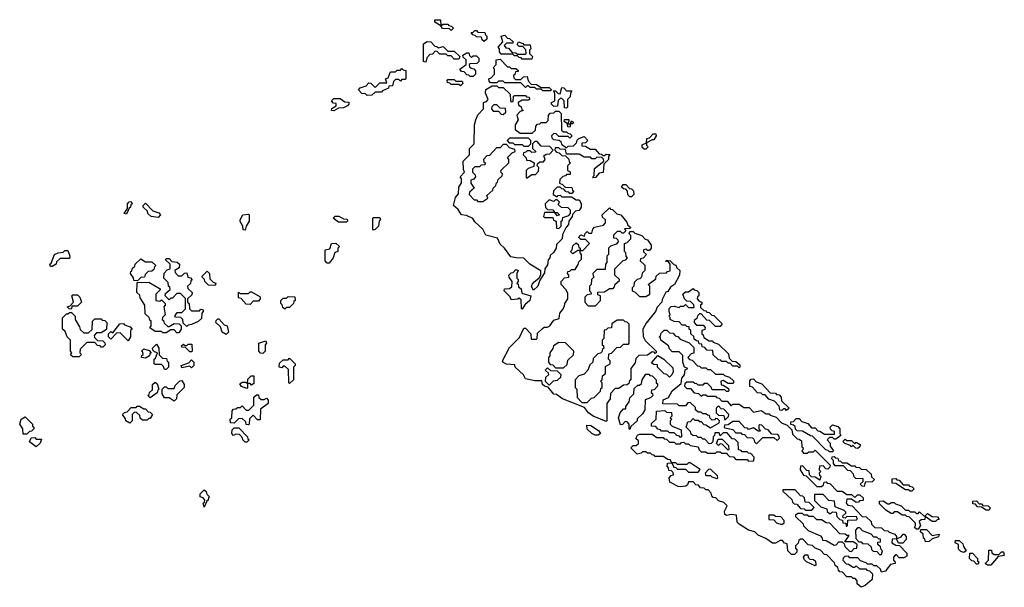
# Model space of a CAD drawing. Extents: x 2708302 to 2968450, y 494490 to 722710.
# Tile 230 of 256: x 2876560 to 2882780, y 630554 to 634138. Entities that reach past the tile are written whole.
import ezdxf

# ---------------------------------------------------------------- set-up
doc = ezdxf.new("R2010")
doc.units = 0

msp = doc.modelspace()

# ---------------------------------------------------------------- linework, layer by layer
at = {"layer": '0CON20XD'}
for points in [[(2879285, 634070), (2879275, 634080), (2879231.7, 634081.7), (2879220, 634100), (2879181.7, 634121.7), (2879181.7, 634138.3), (2879218.3, 634138.3), (2879220, 634100), (2879235, 634110), (2879265, 634110), (2879271.7, 634101.7), (2879288.3, 634098.3), (2879300, 634085), (2879285, 634070)], [(2879495, 634000), (2879481.7, 634011.7), (2879478.3, 634028.3), (2879445, 634030), (2879438.3, 634038.3), (2879421.7, 634041.7), (2879411.7, 634058.3), (2879425, 634060), (2879435, 634070), (2879445, 634070), (2879455, 634060), (2879498.3, 634058.3), (2879501.7, 634041.7), (2879510, 634035), (2879510, 634015), (2879495, 634000)], [(2879795, 633890), (2879735, 633890), (2879728.3, 633898.3), (2879715, 633900), (2879705, 633910), (2879685, 633910), (2879675, 633920), (2879601.7, 633921.7), (2879590, 633935), (2879590, 633955), (2879583.3, 633965), (2879611.7, 633998.3), (2879602.5, 634035), (2879625, 634040), (2879641.7, 634021.7), (2879655, 634020), (2879678.3, 633998.3), (2879675, 633990), (2879635, 633990), (2879620, 633975), (2879631.7, 633961.7), (2879648.3, 633958.3), (2879671.7, 633931.7), (2879695, 633930), (2879705, 633920), (2879755, 633920), (2879760, 633925), (2879758.3, 633948.3), (2879738.3, 633968.3), (2879715, 633970), (2879701.7, 633981.7), (2879711.7, 633998.3), (2879738.3, 633988.3), (2879745, 633980), (2879785, 633980), (2879790, 633955), (2879780, 633945), (2879780, 633925), (2879800, 633905), (2879795, 633890)], [(2879125, 633870), (2879110, 633875), (2879110, 633985), (2879135, 634000), (2879158.3, 633998.3), (2879181.7, 633971.7), (2879195, 633970), (2879205, 633960), (2879235, 633970), (2879265, 633940), (2879305, 633940), (2879340, 633905), (2879335, 633890), (2879305, 633890), (2879285, 633910), (2879265, 633910), (2879255, 633920), (2879215, 633920), (2879198.3, 633938.3), (2879185, 633940), (2879168.3, 633921.7), (2879151.7, 633918.3), (2879131.7, 633898.3), (2879125, 633870)], [(2879425, 633780), (2879405, 633780), (2879398.3, 633788.3), (2879385, 633790), (2879368.3, 633808.3), (2879351.7, 633811.7), (2879340, 633825), (2879380, 633855), (2879380, 633885), (2879361.7, 633901.7), (2879360, 633915), (2879385, 633930), (2879398.3, 633928.3), (2879401.7, 633911.7), (2879415, 633900), (2879425, 633910), (2879445, 633910), (2879460, 633895), (2879460, 633875), (2879448.3, 633861.7), (2879405, 633860), (2879400, 633855), (2879401.7, 633841.7), (2879411.7, 633831.7), (2879428.3, 633828.3), (2879440, 633815), (2879440, 633795), (2879425, 633780)], [(2879915, 633690), (2879865, 633690), (2879855, 633700), (2879825, 633700), (2879815, 633710), (2879785, 633710), (2879775, 633720), (2879765, 633720), (2879755, 633710), (2879725, 633740), (2879625, 633740), (2879615, 633750), (2879585, 633750), (2879575, 633740), (2879535, 633740), (2879525, 633750), (2879523.3, 633765), (2879538.3, 633771.7), (2879560, 633795), (2879560, 633825), (2879550, 633835), (2879570, 633855), (2879570, 633885), (2879595, 633890), (2879641.7, 633841.7), (2879655, 633840), (2879665, 633830), (2879695, 633830), (2879708.3, 633818.3), (2879708.3, 633811.7), (2879691.7, 633808.3), (2879688.3, 633791.7), (2879680, 633785), (2879681.7, 633771.7), (2879691.7, 633761.7), (2879725, 633760), (2879741.7, 633778.3), (2879765, 633780), (2879771.7, 633751.7), (2879791.7, 633731.7), (2879825, 633730), (2879855, 633710), (2879905, 633710), (2879918.3, 633698.3), (2879915, 633690)], [(2878755, 633660), (2878745, 633670), (2878721.7, 633671.7), (2878700, 633695), (2878711.7, 633708.3), (2878748.3, 633721.7), (2878765, 633740), (2878778.3, 633738.3), (2878805, 633710), (2878835, 633740), (2878880, 633740), (2878870, 633765), (2878888.3, 633771.7), (2878901.7, 633808.3), (2878935, 633810), (2878945, 633820), (2878965, 633820), (2878975, 633830), (2878981.7, 633821.7), (2878998.3, 633818.3), (2879000, 633765), (2878995, 633760), (2878975, 633760), (2878965, 633750), (2878955, 633760), (2878935, 633760), (2878921.7, 633748.3), (2878915, 633720), (2878891.7, 633718.3), (2878890, 633705), (2878851.7, 633688.3), (2878845, 633680), (2878805, 633680), (2878785, 633662.5), (2878755, 633660)], [(2879345, 633720), (2879335, 633730), (2879285, 633730), (2879278.3, 633738.3), (2879261.7, 633741.7), (2879260, 633755), (2879265, 633760), (2879305, 633760), (2879315, 633750), (2879355, 633750), (2879360, 633735), (2879345, 633720)], [(2879805, 632430), (2879793.6, 632453.6), (2879796.7, 632465), (2879808.3, 632481.7), (2879842.5, 632507.5), (2879853, 632527), (2879852.5, 632552.5), (2879782.5, 632595), (2879745, 632632.5), (2879696.4, 632633.6), (2879661.7, 632641.7), (2879622.5, 632695), (2879595, 632720), (2879578.3, 632758.3), (2879505, 632776.7), (2879486.2, 632816.2), (2879435, 632862.5), (2879422.5, 632882.5), (2879381.7, 632901.7), (2879350, 632905), (2879330, 632940), (2879300, 632965), (2879313.3, 633015), (2879331.7, 633038.3), (2879335, 633080), (2879351.7, 633108.3), (2879350, 633135), (2879343, 633147), (2879370, 633175), (2879363.3, 633193.3), (2879362.5, 633245), (2879402.5, 633285), (2879402.5, 633325), (2879430, 633355), (2879433.9, 633473.9), (2879442, 633505), (2879455, 633537.5), (2879490, 633575), (2879490, 633615), (2879508.3, 633621.7), (2879520, 633635), (2879503.3, 633675), (2879505, 633697.5), (2879545, 633720), (2879575, 633720), (2879585, 633710), (2879615, 633710), (2879658.3, 633668.3), (2879660, 633625), (2879665, 633620), (2879678.3, 633621.7), (2879680, 633655), (2879685, 633660), (2879755, 633660), (2879761.7, 633651.7), (2879778.3, 633648.3), (2879780, 633635), (2879775, 633630), (2879735, 633630), (2879710, 633615), (2879711.7, 633601.7), (2879728.3, 633588.3), (2879731.7, 633571.7), (2879740, 633565), (2879721.7, 633558.3), (2879700, 633535), (2879710, 633505), (2879690, 633475), (2879690, 633445), (2879721.7, 633421.7), (2879798.3, 633421.7), (2879818.3, 633441.7), (2879820, 633465), (2879831.7, 633478.3), (2879845, 633480), (2879855, 633490), (2879885, 633490), (2879898.3, 633501.7), (2879900, 633535), (2879911.7, 633548.3), (2879935, 633550), (2879945, 633560), (2879965, 633560), (2879980, 633545), (2879981.7, 633441.7), (2879995, 633430), (2880015, 633430), (2880021.7, 633421.7), (2880038.3, 633418.3), (2880050, 633405), (2880035, 633390), (2880025, 633400), (2879965, 633400), (2879948.3, 633418.3), (2879935, 633420), (2879920, 633405), (2879921.7, 633391.7), (2879931.7, 633381.7), (2879968.3, 633378.3), (2879978.3, 633368.3), (2879981.7, 633351.7), (2880015, 633330), (2880025, 633340), (2880058.3, 633341.7), (2880078.3, 633361.7), (2880081.7, 633378.3), (2880091.7, 633388.3), (2880125, 633400), (2880150, 633375), (2880135, 633360), (2880111.7, 633358.3), (2880111.7, 633341.7), (2880135, 633340), (2880165, 633320), (2880195, 633320), (2880221.7, 633291.7), (2880235, 633290), (2880245, 633280), (2880255, 633280), (2880265, 633290), (2880287.5, 633287.5), (2880280, 633275), (2880280, 633255), (2880250, 633225), (2880246.7, 633173.3), (2880221.7, 633168.3), (2880198.3, 633141.7), (2880185, 633140), (2880180, 633145), (2880190, 633155), (2880191.7, 633198.3), (2880250, 633245), (2880248.3, 633258.3), (2880238.3, 633268.3), (2880205, 633270), (2880195, 633260), (2880175, 633260), (2880165, 633270), (2880125, 633270), (2880095, 633290), (2880015, 633290), (2880008.3, 633318.3), (2879975, 633320), (2879965, 633330), (2879941.7, 633328.3), (2879940, 633315), (2879951.7, 633301.7), (2879968.3, 633298.3), (2879985, 633280), (2880008.3, 633278.3), (2880028.3, 633258.3), (2880031.7, 633241.7), (2880040, 633235), (2880020, 633215), (2880020, 633185), (2880038.3, 633178.3), (2880038.3, 633161.7), (2880015, 633160), (2880008.3, 633151.7), (2879991.7, 633148.3), (2879971.7, 633128.3), (2879970, 633105), (2879988.3, 633098.3), (2880005, 633080), (2880048.3, 633078.3), (2880051.7, 633061.7), (2880060, 633055), (2880048.3, 633041.7), (2880035, 633040), (2880028.3, 633048.3), (2880011.7, 633051.7), (2879998.3, 633068.3), (2879985, 633070), (2879975, 633080), (2879955, 633080), (2879931.7, 633058.3), (2879930, 633035), (2879955, 633020), (2879961.7, 633028.3), (2879975, 633030), (2879985, 633020), (2880045, 633020), (2880075, 633000), (2880095, 633000), (2880107, 632977), (2880107.5, 632955), (2880095, 632932.5), (2880071.7, 632928.3), (2880051.7, 632908.3), (2880050, 632895), (2880030, 632865), (2880027.5, 632845), (2880011.7, 632828.3), (2879988.3, 632781.7), (2879987.5, 632755), (2879951.7, 632718.3), (2879950, 632695), (2879931.7, 632668.3), (2879911.7, 632648.3), (2879910, 632635), (2879898.3, 632621.7), (2879895, 632590), (2879877.5, 632565), (2879875, 632540), (2879846.7, 632493.3), (2879833.3, 632455), (2879805, 632430)], [(2880015, 633580), (2880001.7, 633581.7), (2880000, 633625), (2879985, 633640), (2879975, 633640), (2879961.7, 633628.3), (2879958.3, 633591.7), (2879935, 633590), (2879920, 633605), (2879920, 633615), (2879940, 633625), (2879940, 633675), (2879931.7, 633688.3), (2879945, 633690), (2879961.7, 633671.7), (2879975, 633670), (2879985, 633710), (2879998.3, 633708.3), (2880015, 633690), (2880048.3, 633688.3), (2880040, 633675), (2880038.3, 633651.7), (2880020, 633635), (2880020, 633585), (2880015, 633580)], [(2878545, 633562.5), (2878530, 633565), (2878531.7, 633578.3), (2878560, 633595), (2878558.3, 633608.3), (2878541.7, 633611.7), (2878530, 633625), (2878545, 633640), (2878585, 633640), (2878615, 633620), (2878638.3, 633618.3), (2878640, 633605), (2878630, 633595), (2878605, 633582.5), (2878575, 633580), (2878545, 633562.5)], [(2879615, 633540), (2879630, 633555), (2879628.3, 633578.3), (2879595, 633580), (2879575, 633600), (2879555, 633600), (2879541.7, 633588.3), (2879540, 633575), (2879551.7, 633561.7), (2879585, 633560), (2879601.7, 633541.7), (2879615, 633540)], [(2880035, 633460), (2880021.7, 633461.7), (2880020, 633480), (2880000, 633495), (2880001.7, 633508.3), (2880028.3, 633508.3), (2880030, 633495), (2880020, 633480), (2880040, 633480), (2880045, 633500), (2880058.3, 633488.3), (2880055, 633480), (2880040, 633480), (2880035, 633460)], [(2879775, 633340), (2879790, 633355), (2879790, 633375), (2879775, 633390), (2879655, 633390), (2879640, 633375), (2879651.7, 633361.7), (2879675, 633360), (2879685, 633350), (2879735, 633350), (2879745, 633340), (2879775, 633340)], [(2880515, 633320), (2880505, 633320), (2880491.7, 633331.7), (2880491.7, 633348.3), (2880520, 633360), (2880521.7, 633388.3), (2880538.3, 633391.7), (2880561.7, 633418.3), (2880578.3, 633418.3), (2880580, 633405), (2880565, 633380), (2880555, 633380), (2880520, 633360), (2880520, 633345), (2880530, 633335), (2880515, 633320)], [(2879485, 632990), (2879518.3, 633011.7), (2879511.7, 633028.3), (2879548.3, 633061.7), (2879550, 633075), (2879568.3, 633091.7), (2879571.7, 633108.3), (2879578.3, 633111.7), (2879581.7, 633128.3), (2879608.3, 633151.7), (2879610, 633165), (2879600, 633175), (2879601.7, 633188.3), (2879650, 633235), (2879650, 633255), (2879641.7, 633268.3), (2879671.7, 633298.3), (2879690, 633305), (2879688.3, 633318.3), (2879655, 633330), (2879635, 633350), (2879615, 633350), (2879595, 633330), (2879571.7, 633328.3), (2879528.3, 633281.7), (2879511.7, 633278.3), (2879490, 633255), (2879491.7, 633241.7), (2879500, 633235), (2879498.3, 633221.7), (2879475, 633220), (2879465, 633210), (2879435, 633210), (2879420, 633195), (2879420, 633175), (2879438.3, 633158.3), (2879440, 633145), (2879428.3, 633131.7), (2879410, 633125), (2879410, 633105), (2879430, 633075), (2879401.7, 633048.3), (2879400, 633035), (2879431.7, 633001.7), (2879445, 633000), (2879455, 632990), (2879485, 632990)], [(2879765, 633140), (2879795, 633160), (2879818.3, 633161.7), (2879838.3, 633181.7), (2879840, 633205), (2879830, 633215), (2879831.7, 633228.3), (2879845, 633240), (2879868.3, 633241.7), (2879880, 633255), (2879871.7, 633278.3), (2879885, 633290), (2879908.3, 633291.7), (2879930, 633315), (2879908.3, 633338.3), (2879855, 633340), (2879828.3, 633368.3), (2879815, 633370), (2879800, 633355), (2879800, 633325), (2879818.3, 633308.3), (2879818.3, 633301.7), (2879795, 633300), (2879785, 633310), (2879765, 633310), (2879758.3, 633301.7), (2879741.7, 633298.3), (2879740, 633285), (2879760, 633265), (2879761.7, 633251.7), (2879785, 633250), (2879810, 633235), (2879808.3, 633211.7), (2879771.7, 633198.3), (2879760, 633185), (2879760, 633140), (2879765, 633140)], [(2880425, 633020), (2880415, 633020), (2880401.7, 633031.7), (2880400, 633055), (2880388.3, 633068.3), (2880375, 633070), (2880361.7, 633081.7), (2880371.7, 633098.3), (2880388.3, 633098.3), (2880411.7, 633071.7), (2880425, 633070), (2880438.3, 633058.3), (2880440, 633035), (2880425, 633020)], [(2877235, 632910), (2877220, 632915), (2877240, 632945), (2877240, 632975), (2877251.7, 632988.3), (2877265, 632990), (2877270, 632975), (2877261.7, 632968.3), (2877260, 632955), (2877251.7, 632948.3), (2877235, 632910)], [(2877435, 632890), (2877390, 632895), (2877370, 632915), (2877368.3, 632928.3), (2877340, 632955), (2877340, 632965), (2877355, 632980), (2877401.7, 632931.7), (2877438.3, 632918.3), (2877450, 632905), (2877435, 632890)], [(2880265, 631600), (2880182.5, 631635), (2880153.3, 631655), (2880128.3, 631688.3), (2879990, 631745), (2879951.7, 631771.7), (2879933.9, 631773.9), (2879898.3, 631818.3), (2879875, 631823.3), (2879862.5, 631835), (2879858.3, 631858.3), (2879815, 631857.5), (2879755, 631870), (2879742.5, 631895), (2879690, 631945), (2879688.3, 631958.3), (2879635, 631963.8), (2879615, 631974), (2879610, 631985), (2879655, 632067.5), (2879718.3, 632131.7), (2879745, 632190), (2879755, 632190), (2879790, 632155), (2879791.7, 632121.7), (2879825, 632120), (2879830, 632125), (2879831.7, 632158.3), (2879861.7, 632188.3), (2879873, 632197), (2879895, 632197.5), (2879910, 632205), (2879935, 632240), (2879968.3, 632251.7), (2879972.5, 632285), (2879990, 632305), (2880001.7, 632328.3), (2880003, 632347), (2880022.5, 632375), (2880021.7, 632411.7), (2880010, 632435), (2879980, 632465), (2879980, 632485), (2880001.7, 632508.3), (2880028.3, 632511.7), (2880030, 632525), (2880020, 632535), (2880021.7, 632548.3), (2880035, 632550), (2880045, 632560), (2880068.3, 632561.7), (2880088.3, 632591.7), (2880091.7, 632608.3), (2880110, 632625), (2880110, 632655), (2880100, 632665), (2880100, 632680), (2880085, 632680), (2880055, 632660), (2880040, 632675), (2880050, 632685), (2880055, 632710), (2880075, 632730), (2880088.3, 632718.3), (2880091.7, 632701.7), (2880100, 632695), (2880100, 632680), (2880118.3, 632681.7), (2880160, 632725), (2880135, 632750), (2880105, 632750), (2880092.5, 632762.5), (2880095, 632770), (2880105, 632780), (2880128.3, 632771.7), (2880131.7, 632788.3), (2880145, 632800), (2880155, 632790), (2880175, 632790), (2880180, 632815), (2880191.7, 632828.3), (2880248.3, 632841.7), (2880260, 632855), (2880260, 632875), (2880241.7, 632891.7), (2880240, 632905), (2880285, 632950), (2880291.7, 632941.7), (2880305, 632940), (2880331.7, 632911.7), (2880357.5, 632905), (2880395, 632860), (2880401.7, 632841.7), (2880420, 632825), (2880415, 632820), (2880381.7, 632818.3), (2880390, 632805), (2880375, 632790), (2880365, 632790), (2880355, 632800), (2880335, 632800), (2880311.7, 632778.3), (2880311.7, 632761.7), (2880328.3, 632758.3), (2880338.3, 632748.3), (2880340, 632735), (2880328.3, 632721.7), (2880291.7, 632708.3), (2880280, 632695), (2880280, 632655), (2880270, 632645), (2880270, 632605), (2880260, 632595), (2880258.3, 632561.7), (2880205, 632560), (2880180, 632535), (2880181.7, 632521.7), (2880190, 632515), (2880171.7, 632498.3), (2880170, 632465), (2880160, 632455), (2880160, 632425), (2880168.3, 632418.3), (2880170, 632405), (2880145, 632400), (2880130, 632385), (2880130, 632355), (2880151.7, 632331.7), (2880198.3, 632331.7), (2880230, 632365), (2880230, 632395), (2880211.7, 632401.7), (2880211.7, 632418.3), (2880255, 632420), (2880285, 632440), (2880308.3, 632441.7), (2880318.3, 632451.7), (2880321.7, 632468.3), (2880348.3, 632491.7), (2880348.3, 632498.3), (2880320, 632525), (2880320, 632565), (2880371.7, 632618.3), (2880388.3, 632621.7), (2880400, 632635), (2880391.7, 632641.7), (2880390, 632665), (2880380, 632675), (2880380, 632725), (2880398.3, 632731.7), (2880420, 632755), (2880420, 632775), (2880410, 632785), (2880415, 632800), (2880435, 632800), (2880445, 632790), (2880490, 632775), (2880511.7, 632751.7), (2880525, 632747.5), (2880550, 632715), (2880550, 632695), (2880538.3, 632681.7), (2880525, 632680), (2880515, 632690), (2880500, 632685), (2880501.7, 632671.7), (2880520, 632655), (2880498.3, 632631.7), (2880481.7, 632628.3), (2880480, 632615), (2880508.3, 632588.3), (2880510, 632555), (2880491.7, 632538.3), (2880488.3, 632511.7), (2880478.3, 632501.7), (2880461.7, 632498.3), (2880441.7, 632478.3), (2880440, 632455), (2880430, 632445), (2880430, 632425), (2880448.3, 632418.3), (2880475, 632390), (2880515, 632390), (2880540, 632405), (2880540, 632455), (2880530, 632465), (2880561.7, 632488.3), (2880578.3, 632501.7), (2880581.7, 632518.3), (2880601.7, 632538.3), (2880645, 632540), (2880651.7, 632548.3), (2880668.3, 632551.7), (2880670, 632595), (2880658.3, 632608.3), (2880641.7, 632611.7), (2880645, 632620), (2880670, 632615), (2880691.7, 632591.7), (2880705, 632587.5), (2880711.7, 632571.7), (2880730, 632555), (2880727.5, 632525), (2880696.7, 632465), (2880671.7, 632448.3), (2880655, 632422.5), (2880641.7, 632418.3), (2880618.3, 632371.7), (2880616.7, 632355), (2880587, 632323), (2880576.2, 632295), (2880517.5, 632222.5), (2880496.7, 632183.3), (2880498.3, 632138.3), (2880511.7, 632111.7), (2880580, 632045), (2880580, 632035), (2880575, 632030), (2880568.3, 632038.3), (2880555, 632040), (2880525, 632020), (2880471.7, 632018.3), (2880451.7, 631998.3), (2880448.3, 631971.7), (2880420, 631935), (2880420, 631865), (2880411.7, 631858.3), (2880408.3, 631841.7), (2880398.3, 631831.7), (2880375, 631830), (2880345, 631810), (2880321.7, 631808.3), (2880291.7, 631778.3), (2880290, 631745), (2880270, 631715), (2880270, 631605), (2880265, 631600)], [(2879965, 632820), (2879980, 632835), (2879980, 632865), (2879988.3, 632871.7), (2879991.7, 632888.3), (2880028.3, 632901.7), (2880040, 632915), (2880040, 632935), (2880025, 632950), (2879981.7, 632951.7), (2879961.7, 632971.7), (2879970, 632985), (2879955, 633000), (2879945, 633000), (2879935, 632990), (2879905, 633000), (2879880, 632975), (2879881.7, 632951.7), (2879895, 632940), (2879928.3, 632938.3), (2879940, 632920), (2879955, 632920), (2879970, 632905), (2879955, 632900), (2879940, 632920), (2879875, 632920), (2879870, 632895), (2879875, 632890), (2879928.3, 632888.3), (2879931.7, 632871.7), (2879950, 632865), (2879951.7, 632821.7), (2879965, 632820)], [(2877985, 632810), (2877971.7, 632811.7), (2877970, 632835), (2877953, 632863), (2877952.5, 632875), (2877970, 632905), (2878005, 632910), (2878010, 632905), (2878010, 632865), (2877990, 632835), (2877985, 632810)], [(2878625, 632860), (2878575, 632860), (2878540, 632885), (2878553, 632897), (2878577, 632897), (2878605, 632880), (2878628.3, 632878.3), (2878630, 632865), (2878625, 632860)], [(2878795, 632810), (2878790, 632815), (2878790, 632885), (2878795, 632890), (2878835, 632890), (2878840, 632875), (2878830, 632865), (2878827.5, 632835), (2878805, 632812.5), (2878795, 632810)], [(2878515, 632600), (2878501.7, 632601.7), (2878490, 632615), (2878490, 632685), (2878518.3, 632691.7), (2878530, 632725), (2878557, 632727), (2878580, 632705), (2878570, 632695), (2878570, 632675), (2878551.7, 632668.3), (2878540, 632635), (2878515, 632600)], [(2876765, 632580), (2876755, 632580), (2876750, 632595), (2876758.3, 632601.7), (2876780, 632655), (2876803, 632667), (2876835, 632670), (2876845, 632680), (2876865, 632680), (2876877.5, 632645), (2876875, 632630), (2876815, 632630), (2876791.7, 632608.3), (2876790, 632595), (2876765, 632580)], [(2877305, 632490), (2877281.7, 632491.7), (2877278.3, 632508.3), (2877260, 632535), (2877261.7, 632548.3), (2877268.3, 632551.7), (2877271.7, 632568.3), (2877288.3, 632581.7), (2877290, 632595), (2877325, 632627.5), (2877355, 632610), (2877395, 632610), (2877420, 632585), (2877411.7, 632578.3), (2877408.3, 632561.7), (2877395, 632550), (2877371.7, 632548.3), (2877351.7, 632528.3), (2877348.3, 632511.7), (2877325, 632510), (2877305, 632490)], [(2877615, 632200), (2877591.7, 632221.7), (2877590, 632245), (2877578.3, 632258.3), (2877545, 632260), (2877540, 632265), (2877555, 632290), (2877585, 632290), (2877608.3, 632311.7), (2877608.3, 632378.3), (2877575, 632410), (2877551.7, 632408.3), (2877525, 632380), (2877515, 632380), (2877505, 632370), (2877480, 632395), (2877481.7, 632408.3), (2877510, 632435), (2877508.3, 632448.3), (2877500, 632455), (2877498.3, 632478.3), (2877470, 632505), (2877471.7, 632538.3), (2877491.7, 632558.3), (2877510, 632565), (2877510, 632595), (2877481.7, 632621.7), (2877485, 632630), (2877505, 632630), (2877521.7, 632611.7), (2877555, 632607.5), (2877570, 632595), (2877568.3, 632571.7), (2877540, 632555), (2877541.7, 632541.7), (2877561.7, 632521.7), (2877585, 632520), (2877601.7, 632538.3), (2877615, 632540), (2877621.7, 632511.7), (2877638.3, 632508.3), (2877650, 632495), (2877641.7, 632488.3), (2877638.3, 632471.7), (2877620, 632455), (2877621.7, 632441.7), (2877650, 632415), (2877648.3, 632401.7), (2877620, 632375), (2877620, 632355), (2877630, 632345), (2877631.7, 632311.7), (2877645, 632300), (2877695, 632300), (2877705, 632310), (2877720, 632305), (2877720, 632295), (2877710, 632285), (2877708.3, 632251.7), (2877687, 632233), (2877645, 632212.5), (2877625, 632210), (2877615, 632200)], [(2877795, 632460), (2877751.7, 632461.7), (2877730, 632485), (2877728.3, 632498.3), (2877711.7, 632511.7), (2877711.7, 632518.3), (2877745, 632550), (2877760, 632535), (2877761.7, 632501.7), (2877781.7, 632481.7), (2877800, 632475), (2877795, 632460)], [(2879735, 632310), (2879730, 632315), (2879728.3, 632368.3), (2879715, 632380), (2879706.7, 632373.3), (2879665, 632370), (2879658.3, 632388.3), (2879620, 632425), (2879621.7, 632438.3), (2879655, 632440), (2879668.3, 632451.7), (2879670, 632485), (2879651.7, 632511.7), (2879650, 632525), (2879665, 632540), (2879678.3, 632541.7), (2879695, 632560), (2879710, 632555), (2879700, 632535), (2879700, 632505), (2879708.3, 632498.3), (2879710, 632485), (2879700, 632475), (2879708.3, 632468.3), (2879711.7, 632451.7), (2879728.3, 632438.3), (2879731.7, 632411.7), (2879790, 632395), (2879783.3, 632365), (2879751.7, 632338.3), (2879735, 632310)], [(2877565, 632160), (2877551.7, 632161.7), (2877535, 632180), (2877515, 632180), (2877485, 632160), (2877465, 632160), (2877455, 632170), (2877415, 632170), (2877381.7, 632191.7), (2877390, 632205), (2877390, 632235), (2877381.7, 632241.7), (2877378.3, 632258.3), (2877351.7, 632281.7), (2877350, 632335), (2877321.7, 632381.7), (2877318.3, 632398.3), (2877300, 632415), (2877301.7, 632478.3), (2877375, 632480), (2877448.3, 632438.3), (2877448.3, 632431.7), (2877420, 632405), (2877420, 632365), (2877445, 632360), (2877455, 632370), (2877480, 632345), (2877480, 632335), (2877470, 632325), (2877480, 632275), (2877461.7, 632258.3), (2877460, 632245), (2877468.3, 632238.3), (2877471.7, 632221.7), (2877495, 632200), (2877505, 632200), (2877535, 632220), (2877568.3, 632218.3), (2877580, 632205), (2877580, 632185), (2877565, 632160)], [(2876885, 632310), (2876871.7, 632311.7), (2876860, 632325), (2876878.3, 632331.7), (2876900, 632355), (2876890, 632395), (2876895, 632400), (2876925, 632400), (2876940, 632385), (2876950, 632355), (2876925, 632330), (2876891.7, 632328.3), (2876885, 632310)], [(2878015, 632340), (2877991.7, 632341.7), (2877958.3, 632378.3), (2877941.7, 632381.7), (2877941.7, 632418.3), (2877955, 632410), (2878005, 632410), (2878015, 632420), (2878025, 632420), (2878078.3, 632388.3), (2878080, 632375), (2878068.3, 632361.7), (2878035, 632360), (2878015, 632340)], [(2878235, 632310), (2878221.7, 632321.7), (2878218.3, 632338.3), (2878210, 632345), (2878210, 632365), (2878225, 632380), (2878245, 632380), (2878255, 632390), (2878298.3, 632388.3), (2878300, 632365), (2878291.7, 632358.3), (2878290, 632345), (2878265, 632320), (2878245, 632320), (2878235, 632310)], [(2881105, 631940), (2881095, 631950), (2881065, 631950), (2881048.3, 631968.3), (2881035, 631970), (2881025, 631980), (2880995, 631980), (2880988.3, 631988.3), (2880975, 631990), (2880941.7, 632021.7), (2880938.3, 632048.3), (2880901.7, 632051.7), (2880888.3, 632068.3), (2880871.7, 632071.7), (2880868.3, 632088.3), (2880851.7, 632091.7), (2880848.3, 632108.3), (2880835, 632110), (2880821.7, 632121.7), (2880818.3, 632138.3), (2880800, 632155), (2880800, 632175), (2880790, 632185), (2880788.3, 632198.3), (2880775, 632200), (2880765, 632210), (2880745, 632210), (2880725, 632230), (2880695, 632232.5), (2880670, 632245), (2880668.3, 632258.3), (2880660, 632265), (2880670, 632275), (2880662.5, 632295), (2880663.3, 632315), (2880675, 632327.5), (2880695, 632330), (2880725, 632320), (2880735, 632330), (2880755, 632330), (2880765, 632340), (2880785, 632320), (2880820, 632320), (2880818.3, 632338.3), (2880798.3, 632358.3), (2880775, 632360), (2880760, 632375), (2880750, 632405), (2880765, 632420), (2880785, 632420), (2880815, 632440), (2880821.7, 632431.7), (2880838.3, 632428.3), (2880850, 632415), (2880850, 632395), (2880841.7, 632388.3), (2880840, 632375), (2880851.7, 632361.7), (2880870, 632355), (2880868.3, 632341.7), (2880860, 632335), (2880861.7, 632321.7), (2880881.7, 632301.7), (2880895, 632300), (2880901.7, 632291.7), (2880915, 632290), (2880931.7, 632271.7), (2880945, 632270), (2880998.3, 632218.3), (2880985, 632200), (2880955, 632200), (2880918.3, 632238.3), (2880901.7, 632241.7), (2880865, 632280), (2880855, 632280), (2880841.7, 632268.3), (2880838.3, 632251.7), (2880821.7, 632238.3), (2880820, 632225), (2880835, 632210), (2880878.3, 632208.3), (2880890, 632195), (2880888.3, 632181.7), (2880870, 632175), (2880870, 632155), (2880878.3, 632148.3), (2880881.7, 632131.7), (2880915, 632110), (2880935, 632110), (2880941.7, 632101.7), (2880975, 632090), (2881038.3, 632028.3), (2881041.7, 632001.7), (2881061.7, 631981.7), (2881085, 631980), (2881108.3, 631958.3), (2881110, 631945), (2881105, 631940)], [(2876935, 632010), (2876895, 632010), (2876881.7, 632021.7), (2876890, 632035), (2876880, 632045), (2876880, 632115), (2876860, 632135), (2876848.3, 632168.3), (2876830, 632185), (2876830, 632255), (2876855, 632280), (2876865, 632280), (2876875, 632290), (2876888.3, 632288.3), (2876910, 632265), (2876910, 632245), (2876938.3, 632198.3), (2876941.7, 632181.7), (2876965, 632160), (2876995, 632160), (2877018.3, 632181.7), (2877020, 632235), (2877035, 632250), (2877075, 632250), (2877081.7, 632241.7), (2877098.3, 632238.3), (2877110, 632225), (2877108.3, 632181.7), (2877075, 632160), (2877045, 632160), (2877030, 632145), (2877031.7, 632131.7), (2877051.7, 632111.7), (2877085, 632110), (2877098.3, 632098.3), (2877100, 632085), (2877085, 632070), (2877075, 632070), (2877068.3, 632078.3), (2877051.7, 632081.7), (2877035, 632100), (2876985, 632100), (2876941.7, 632058.3), (2876940, 632035), (2876950, 632025), (2876935, 632010)], [(2877245, 632110), (2877195, 632160), (2877171.7, 632158.3), (2877135, 632120), (2877120, 632135), (2877120, 632155), (2877135, 632170), (2877148.3, 632161.7), (2877191.7, 632218.3), (2877215, 632220), (2877221.7, 632211.7), (2877258.3, 632198.3), (2877270, 632185), (2877260, 632175), (2877260, 632135), (2877245, 632110)], [(2877865, 632150), (2877840, 632165), (2877828.3, 632198.3), (2877800, 632225), (2877801.7, 632238.3), (2877811.7, 632248.3), (2877818.3, 632248.3), (2877851.7, 632211.7), (2877870, 632205), (2877880, 632165), (2877865, 632150)], [(2880145, 631720), (2880171.7, 631748.3), (2880188.3, 631751.7), (2880228.3, 631791.7), (2880231.7, 631808.3), (2880240, 631815), (2880240, 631845), (2880230, 631855), (2880240, 631865), (2880241.7, 631888.3), (2880260, 631905), (2880261.7, 631948.3), (2880290, 631965), (2880290, 631985), (2880280, 631995), (2880281.7, 632028.3), (2880298.3, 632031.7), (2880331.7, 632068.3), (2880355, 632070), (2880375, 632090), (2880405, 632090), (2880410, 632095), (2880410, 632215), (2880398.3, 632228.3), (2880385, 632230), (2880375, 632240), (2880335, 632240), (2880301.7, 632218.3), (2880298.3, 632191.7), (2880275, 632190), (2880265, 632180), (2880251.7, 632178.3), (2880250, 632125), (2880240, 632115), (2880240, 632085), (2880248.3, 632078.3), (2880250, 632065), (2880241.7, 632058.3), (2880238.3, 632041.7), (2880228.3, 632031.7), (2880211.7, 632028.3), (2880181.7, 631998.3), (2880180, 631975), (2880161.7, 631958.3), (2880150, 631925), (2880125, 631900), (2880091.7, 631888.3), (2880070, 631865), (2880070, 631815), (2880080, 631805), (2880081.7, 631751.7), (2880111.7, 631721.7), (2880145, 631720)], [(2881875, 630553.8), (2881850, 630575), (2881850, 630595), (2881838.3, 630608.3), (2881825, 630610), (2881815, 630620), (2881785, 630620), (2881758.3, 630648.3), (2881741.7, 630651.7), (2881731.7, 630661.7), (2881728.3, 630678.3), (2881711.7, 630691.7), (2881708.3, 630708.3), (2881658.3, 630758.3), (2881645, 630760), (2881618.3, 630788.3), (2881585, 630800), (2881568.3, 630818.3), (2881541.7, 630821.7), (2881508.3, 630858.3), (2881491.7, 630858.3), (2881481.7, 630848.3), (2881478.3, 630831.7), (2881460, 630815), (2881461.7, 630801.7), (2881470, 630795), (2881470, 630775), (2881455, 630760), (2881435, 630760), (2881412.5, 630785), (2881408.3, 630828.3), (2881391.7, 630831.7), (2881378.3, 630848.3), (2881365, 630850), (2881335, 630833.3), (2881315, 630833.3), (2881272.5, 630862.5), (2881225, 630883.3), (2881203.6, 630903.6), (2881163.9, 630913.9), (2881105, 630953.3), (2881093.3, 630965), (2881088.3, 631008.3), (2881055, 631012.5), (2881025, 631007.5), (2881015, 631012.5), (2881013.3, 631035), (2881028.3, 631068.3), (2881008.3, 631088.3), (2880975, 631100), (2880958.3, 631118.3), (2880941.7, 631121.7), (2880931.7, 631131.7), (2880928.3, 631148.3), (2880908.3, 631168.3), (2880895, 631170), (2880885, 631180), (2880861.7, 631181.7), (2880848.3, 631198.3), (2880831.7, 631201.7), (2880815, 631220), (2880785, 631220), (2880778.3, 631201.7), (2880767.5, 631192.5), (2880735, 631188.8), (2880720.4, 631190.5), (2880667, 631217), (2880662.5, 631245), (2880675, 631260), (2880690, 631265), (2880688.3, 631278.3), (2880678.3, 631288.3), (2880661.7, 631291.7), (2880658.3, 631308.3), (2880650, 631315), (2880651.7, 631338.3), (2880680, 631340), (2880668.3, 631358.3), (2880655, 631360), (2880625, 631380), (2880575, 631380), (2880568.3, 631388.3), (2880555, 631390), (2880545, 631400), (2880525, 631400), (2880515, 631410), (2880495, 631410), (2880485, 631400), (2880460, 631395), (2880420, 631435), (2880435, 631450), (2880455, 631450), (2880468.3, 631461.7), (2880468.3, 631478.3), (2880452.5, 631492.5), (2880463.3, 631515), (2880475, 631520), (2880555, 631520), (2880585, 631500), (2880625, 631500), (2880631.7, 631491.7), (2880645, 631490), (2880665, 631470), (2880695, 631470), (2880705, 631460), (2880735, 631460), (2880741.7, 631468.3), (2880755, 631470), (2880765, 631460), (2880785, 631460), (2880795, 631450), (2880845, 631440), (2880851.7, 631421.7), (2880865, 631410), (2880895, 631410), (2880905, 631400), (2880955, 631400), (2880965, 631410), (2880985, 631410), (2880995, 631400), (2881025, 631400), (2881031.7, 631391.7), (2881045, 631380), (2881068.3, 631378.3), (2881085, 631360), (2881155, 631360), (2881165, 631350), (2881198.3, 631351.7), (2881200, 631375), (2881178.3, 631398.3), (2881165, 631400), (2881155, 631410), (2881125, 631410), (2881118.3, 631418.3), (2881101.7, 631421.7), (2881098.3, 631468.3), (2881078.3, 631488.3), (2881061.7, 631491.7), (2881028.3, 631528.3), (2881005, 631530), (2880985, 631510), (2880978.3, 631528.3), (2880951.7, 631528.3), (2880948.3, 631511.7), (2880940, 631505), (2880938.3, 631471.7), (2880928.3, 631461.7), (2880915, 631460), (2880888.3, 631488.3), (2880875, 631490), (2880865, 631500), (2880845, 631500), (2880835, 631510), (2880811.7, 631511.7), (2880801.7, 631521.7), (2880798.3, 631538.3), (2880770, 631565), (2880781.7, 631598.3), (2880798.3, 631601.7), (2880815, 631620), (2880825, 631610), (2880845, 631610), (2880851.7, 631601.7), (2880865, 631600), (2880881.7, 631581.7), (2880895, 631580), (2880925, 631560), (2880978.3, 631591.7), (2880980, 631605), (2880968.3, 631618.3), (2880955, 631620), (2880948.3, 631611.7), (2880935, 631610), (2880921.7, 631621.7), (2880918.3, 631638.3), (2880905, 631640), (2880895, 631650), (2880875, 631650), (2880865, 631660), (2880845, 631660), (2880830, 631675), (2880828.3, 631688.3), (2880795, 631720), (2880781.7, 631718.3), (2880765, 631700), (2880725, 631700), (2880715, 631710), (2880623, 631713), (2880625, 631736.7), (2880658.3, 631751.7), (2880682.5, 631795), (2880738.3, 631841.7), (2880742.5, 631875), (2880760, 631895), (2880763, 631927), (2880780, 631935), (2880760, 631945), (2880750, 631975), (2880748.3, 632018.3), (2880725, 632040), (2880681.7, 632041.7), (2880665, 632060), (2880658.3, 632078.3), (2880610, 632115), (2880608.3, 632128.3), (2880600, 632135), (2880608.3, 632141.7), (2880611.7, 632158.3), (2880631.7, 632178.3), (2880648.3, 632178.3), (2880665, 632160), (2880688.3, 632158.3), (2880701.7, 632141.7), (2880718.3, 632138.3), (2880731.7, 632121.7), (2880788.3, 632098.3), (2880818.3, 632068.3), (2880818.3, 632031.7), (2880801.7, 632028.3), (2880780, 632005), (2880791.7, 631991.7), (2880808.3, 631988.3), (2880841.7, 631951.7), (2880855, 631950), (2880865, 631940), (2880895, 631940), (2880905, 631930), (2880925, 631930), (2880955, 631900), (2881005, 631900), (2881011.7, 631891.7), (2881045, 631880), (2881068.3, 631858.3), (2881070, 631845), (2881065, 631840), (2881035, 631840), (2881005, 631860), (2880990, 631855), (2880991.7, 631831.7), (2881005, 631830), (2881038.3, 631808.3), (2881040, 631795), (2881035, 631790), (2881025, 631790), (2881015, 631800), (2880935, 631800), (2880928.3, 631818.3), (2880905, 631840), (2880885, 631840), (2880875, 631830), (2880845, 631830), (2880838.3, 631838.3), (2880825, 631840), (2880815, 631850), (2880775, 631850), (2880761.7, 631838.3), (2880760, 631825), (2880775, 631810), (2880798.3, 631808.3), (2880821.7, 631781.7), (2880848.3, 631778.3), (2880865, 631760), (2880875, 631770), (2880895, 631770), (2880905, 631760), (2880955, 631760), (2880961.7, 631751.7), (2880978.3, 631748.3), (2880995, 631730), (2881028.3, 631728.3), (2881055, 631700), (2881065, 631710), (2881105, 631710), (2881135, 631690), (2881168.3, 631688.3), (2881195, 631660), (2881245, 631670), (2881275, 631650), (2881295, 631650), (2881301.7, 631641.7), (2881338.3, 631628.3), (2881371.7, 631591.7), (2881408.3, 631578.3), (2881438.3, 631548.3), (2881441.7, 631521.7), (2881471.7, 631491.7), (2881485, 631490), (2881498.3, 631478.3), (2881500, 631440), (2881510, 631435), (2881508.3, 631421.7), (2881500, 631415), (2881511.7, 631401.7), (2881535, 631400), (2881545, 631410), (2881575, 631410), (2881585, 631420), (2881680, 631325), (2881678.3, 631311.7), (2881665, 631300), (2881651.7, 631301.7), (2881635, 631320), (2881611.7, 631318.3), (2881610, 631295), (2881620, 631285), (2881610, 631275), (2881611.7, 631261.7), (2881620, 631255), (2881615, 631230), (2881585, 631250), (2881561.7, 631251.7), (2881550, 631265), (2881548.3, 631288.3), (2881531.7, 631291.7), (2881505, 631320), (2881491.7, 631318.3), (2881490, 631295), (2881511.7, 631261.7), (2881528.3, 631258.3), (2881595, 631190), (2881625, 631190), (2881638.3, 631201.7), (2881641.7, 631218.3), (2881655, 631220), (2881661.7, 631211.7), (2881678.3, 631208.3), (2881725, 631160), (2881755, 631160), (2881785, 631140), (2881815, 631140), (2881835, 631120), (2881851.7, 631138.3), (2881868.3, 631138.3), (2881888.3, 631118.3), (2881888.3, 631101.7), (2881865, 631100), (2881858.3, 631091.7), (2881845, 631090), (2881815, 631110), (2881785, 631110), (2881780, 631085), (2881791.7, 631071.7), (2881818.3, 631068.3), (2881881.7, 631001.7), (2881908.3, 630998.3), (2881938.3, 630968.3), (2881941.7, 630951.7), (2881961.7, 630931.7), (2882005, 630930), (2882021.7, 630911.7), (2882045, 630910), (2882051.7, 630901.7), (2882088.3, 630888.3), (2882100, 630875), (2882100, 630860), (2882128.3, 630871.7), (2882141.7, 630888.3), (2882148.3, 630888.3), (2882160, 630875), (2882160, 630855), (2882138.3, 630831.7), (2882111.7, 630831.7), (2882100, 630860), (2882071.7, 630858.3), (2882070, 630835), (2882095, 630820), (2882118.3, 630818.3), (2882165, 630770), (2882165, 630750), (2882145, 630740), (2882115, 630740), (2882098.3, 630758.3), (2882091.7, 630758.3), (2882080, 630745), (2882080, 630725), (2882088.3, 630718.3), (2882090, 630705), (2882061.7, 630698.3), (2882037.5, 630667.5), (2882030, 630655), (2882005, 630650), (2881998.3, 630668.3), (2881975, 630690), (2881955, 630690), (2881945, 630700), (2881915, 630700), (2881908.3, 630708.3), (2881871.7, 630721.7), (2881855, 630740), (2881805, 630740), (2881795, 630750), (2881771.7, 630748.3), (2881761.7, 630738.3), (2881760, 630725), (2881781.7, 630701.7), (2881795, 630700), (2881825, 630680), (2881835, 630680), (2881845, 630690), (2881865, 630670), (2881905, 630670), (2881911.7, 630661.7), (2881928.3, 630658.3), (2881948.3, 630638.3), (2881945, 630602.5), (2881900, 630565), (2881875, 630553.8)], [(2877485, 631930), (2877475, 631930), (2877468.3, 631948.3), (2877455, 631960), (2877415, 631960), (2877410, 631965), (2877410, 631995), (2877418.3, 632001.7), (2877430, 632035), (2877411.7, 632041.7), (2877401.7, 632051.7), (2877400, 632065), (2877425, 632090), (2877440, 632065), (2877441.7, 632021.7), (2877461.7, 632001.7), (2877488.3, 631998.3), (2877491.7, 631981.7), (2877500, 631975), (2877500, 631945), (2877485, 631930)], [(2877645, 632040), (2877635, 632040), (2877608.3, 632068.3), (2877585, 632070), (2877581.7, 632078.3), (2877595, 632090), (2877605, 632080), (2877615, 632080), (2877625, 632090), (2877648.3, 632088.3), (2877650, 632045), (2877645, 632040)], [(2878095, 632030), (2878081.7, 632031.7), (2878070, 632045), (2878070, 632095), (2878115, 632110), (2878120, 632095), (2878110, 632085), (2878110, 632045), (2878095, 632030)], [(2879995, 631940), (2880018.3, 631961.7), (2880021.7, 631988.3), (2880058.3, 632021.7), (2880060, 632045), (2880008.3, 632098.3), (2879965, 632100), (2879931.7, 632078.3), (2879928.3, 632061.7), (2879910, 632035), (2879910, 632015), (2879900, 632005), (2879900, 631975), (2879911.7, 631961.7), (2879928.3, 631958.3), (2879945, 631940), (2879995, 631940)], [(2877355, 632000), (2877330, 632005), (2877331.7, 632018.3), (2877340, 632025), (2877338.3, 632038.3), (2877330, 632045), (2877345, 632060), (2877378.3, 632048.3), (2877390, 632035), (2877381.7, 632028.3), (2877380, 632015), (2877355, 632000)], [(2880665, 631880), (2880648.3, 631898.3), (2880631.7, 631901.7), (2880601.7, 631931.7), (2880590, 631945), (2880588.3, 631958.3), (2880565, 631960), (2880551.7, 631971.7), (2880591.7, 632018.3), (2880630, 631995), (2880685, 631940), (2880687.5, 631915), (2880680, 631895), (2880665, 631880)], [(2877645, 631940), (2877635, 631950), (2877585, 631940), (2877580, 631955), (2877628.3, 631971.7), (2877645, 631990), (2877660, 631975), (2877660, 631955), (2877645, 631940)], [(2878265, 631840), (2878260, 631845), (2878258.3, 631928.3), (2878235, 631950), (2878225, 631950), (2878215, 631940), (2878200, 631945), (2878201.7, 631968.3), (2878225, 631990), (2878255, 631990), (2878265, 632000), (2878300, 631965), (2878300, 631955), (2878290, 631945), (2878290, 631865), (2878265, 631840)], [(2879905, 631830), (2879931.7, 631858.3), (2879958.3, 631861.7), (2879978.3, 631881.7), (2879980, 631895), (2879958.3, 631918.3), (2879915, 631920), (2879895, 631940), (2879880, 631925), (2879898.3, 631908.3), (2879900, 631895), (2879881.7, 631878.3), (2879880, 631855), (2879905, 631830)], [(2880415, 631550), (2880410, 631555), (2880410, 631585), (2880398.3, 631598.3), (2880385, 631600), (2880368.3, 631581.7), (2880355, 631580), (2880343.3, 631625), (2880353.3, 631655), (2880375, 631680), (2880388.3, 631681.7), (2880390, 631695), (2880410, 631725), (2880415, 631750), (2880440, 631775), (2880441.7, 631808.3), (2880465, 631830), (2880475, 631830), (2880488.3, 631841.7), (2880492.5, 631865), (2880515, 631900), (2880535, 631900), (2880541.7, 631891.7), (2880555, 631890), (2880580, 631865), (2880580, 631845), (2880588.3, 631838.3), (2880590, 631825), (2880568.3, 631801.7), (2880551.7, 631798.3), (2880550, 631785), (2880558.3, 631778.3), (2880560, 631765), (2880545, 631750), (2880511.7, 631738.3), (2880510, 631675), (2880495, 631650), (2880461.7, 631618.3), (2880460, 631605), (2880421.7, 631568.3), (2880415, 631550)], [(2877385, 631750), (2877370, 631765), (2877378.3, 631771.7), (2877380, 631785), (2877398.3, 631801.7), (2877400, 631835), (2877415, 631850), (2877428.3, 631838.3), (2877440, 631805), (2877431.7, 631798.3), (2877428.3, 631781.7), (2877385, 631750)], [(2877535, 631730), (2877505, 631750), (2877475, 631750), (2877460, 631775), (2877460, 631805), (2877475, 631820), (2877485, 631820), (2877495, 631810), (2877535, 631810), (2877541.7, 631828.3), (2877571.7, 631858.3), (2877585, 631860), (2877600, 631835), (2877600, 631815), (2877551.7, 631768.3), (2877550, 631745), (2877535, 631730)], [(2877995, 631810), (2877961.7, 631821.7), (2877951.7, 631838.3), (2877965, 631850), (2877985, 631850), (2878000, 631840), (2878001.7, 631868.3), (2878021.7, 631888.3), (2878038.3, 631888.3), (2878038.3, 631841.7), (2878025, 631830), (2878015, 631840), (2878000, 631840), (2878000, 631815), (2877995, 631810)], [(2881405, 631670), (2881395, 631680), (2881385, 631680), (2881375, 631670), (2881361.7, 631671.7), (2881358.3, 631698.3), (2881328.3, 631728.3), (2881291.7, 631741.7), (2881268.3, 631768.3), (2881255, 631770), (2881245, 631780), (2881221.7, 631781.7), (2881188.3, 631818.3), (2881171.7, 631821.7), (2881171.7, 631858.3), (2881181.7, 631868.3), (2881195, 631870), (2881211.7, 631851.7), (2881248.3, 631838.3), (2881301.7, 631781.7), (2881335, 631780), (2881341.7, 631771.7), (2881358.3, 631768.3), (2881370, 631755), (2881371.7, 631731.7), (2881420, 631685), (2881405, 631670)], [(2878005, 631580), (2877991.7, 631581.7), (2877988.3, 631598.3), (2877965, 631620), (2877941.7, 631618.3), (2877915, 631590), (2877891.7, 631591.7), (2877890, 631615), (2877900, 631625), (2877901.7, 631668.3), (2877911.7, 631678.3), (2877925, 631680), (2877935, 631690), (2877955, 631690), (2877965, 631700), (2877991.7, 631671.7), (2878008.3, 631671.7), (2878040, 631705), (2878040, 631755), (2878055, 631770), (2878068.3, 631768.3), (2878071.7, 631751.7), (2878085, 631740), (2878105, 631740), (2878118.3, 631748.3), (2878130, 631735), (2878130, 631715), (2878081.7, 631678.3), (2878078.3, 631611.7), (2878061.7, 631611.7), (2878035, 631640), (2878011.7, 631618.3), (2878010, 631585), (2878005, 631580)], [(2877255, 631590), (2877230, 631605), (2877228.3, 631618.3), (2877210, 631645), (2877221.7, 631658.3), (2877238.3, 631661.7), (2877265, 631690), (2877295, 631690), (2877303, 631697), (2877317, 631697), (2877345, 631680), (2877355, 631680), (2877371.7, 631661.7), (2877385, 631660), (2877400, 631645), (2877385, 631620), (2877375, 631620), (2877365, 631610), (2877335, 631610), (2877321.7, 631621.7), (2877318.3, 631638.3), (2877298.3, 631658.3), (2877285, 631660), (2877270, 631645), (2877270, 631605), (2877255, 631590)], [(2880735, 631500), (2880728.3, 631508.3), (2880711.7, 631511.7), (2880695, 631530), (2880665, 631530), (2880655, 631540), (2880615, 631540), (2880608.3, 631548.3), (2880591.7, 631551.7), (2880578.3, 631568.3), (2880551.7, 631571.7), (2880551.7, 631588.3), (2880580, 631615), (2880583.6, 631666.4), (2880635, 631670), (2880645, 631660), (2880678.3, 631658.3), (2880680, 631635), (2880670, 631625), (2880680, 631615), (2880670, 631605), (2880670, 631585), (2880681.7, 631571.7), (2880738.3, 631548.3), (2880740, 631505), (2880735, 631500)], [(2881015, 631610), (2881038.3, 631631.7), (2881040, 631645), (2881008.3, 631678.3), (2880991.7, 631681.7), (2880975, 631700), (2880960, 631685), (2880960, 631655), (2880975, 631640), (2881008.3, 631638.3), (2881015, 631610)], [(2876605, 631520), (2876581.7, 631521.7), (2876580, 631555), (2876560, 631585), (2876570, 631615), (2876595, 631630), (2876640, 631585), (2876641.7, 631571.7), (2876650, 631565), (2876650, 631555), (2876635, 631540), (2876621.7, 631538.3), (2876605, 631520)], [(2881215, 631460), (2881255, 631500), (2881325, 631500), (2881345, 631480), (2881360, 631495), (2881358.3, 631508.3), (2881348.3, 631518.3), (2881311.7, 631521.7), (2881288.3, 631548.3), (2881271.7, 631551.7), (2881248.3, 631578.3), (2881235, 631580), (2881230, 631575), (2881230, 631555), (2881240, 631545), (2881235, 631540), (2881225, 631540), (2881195, 631560), (2881165, 631550), (2881158.3, 631558.3), (2881141.7, 631561.7), (2881105, 631600), (2881065, 631600), (2881035, 631580), (2881011.7, 631578.3), (2881010, 631565), (2881015, 631560), (2881065, 631550), (2881085, 631530), (2881115, 631530), (2881121.7, 631521.7), (2881138.3, 631518.3), (2881155, 631500), (2881188.3, 631498.3), (2881198.3, 631488.3), (2881201.7, 631471.7), (2881215, 631460)], [(2881695, 631410), (2881675, 631410), (2881668.3, 631418.3), (2881651.7, 631421.7), (2881568.3, 631508.3), (2881555, 631510), (2881505, 631540), (2881471.7, 631541.7), (2881461.7, 631551.7), (2881458.3, 631568.3), (2881448.3, 631578.3), (2881431.7, 631581.7), (2881431.7, 631598.3), (2881448.3, 631601.7), (2881465, 631620), (2881485, 631620), (2881501.7, 631601.7), (2881538.3, 631588.3), (2881561.7, 631561.7), (2881585, 631560), (2881601.7, 631541.7), (2881615, 631540), (2881645, 631520), (2881708.3, 631521.7), (2881708.3, 631538.3), (2881691.7, 631541.7), (2881681.7, 631551.7), (2881680, 631565), (2881695, 631580), (2881728.3, 631568.3), (2881740, 631555), (2881740, 631525), (2881748.3, 631511.7), (2881715, 631490), (2881705, 631490), (2881695, 631500), (2881675, 631500), (2881660, 631485), (2881680, 631465), (2881680, 631445), (2881700, 631415), (2881695, 631410)], [(2877995, 631470), (2877985, 631470), (2877970, 631485), (2877968.3, 631498.3), (2877948.3, 631518.3), (2877925, 631520), (2877911.7, 631511.7), (2877900, 631525), (2877901.7, 631548.3), (2877915, 631560), (2877945, 631560), (2878000, 631505), (2878001.7, 631491.7), (2878010, 631485), (2877995, 631470)], [(2880215, 631513.8), (2880195, 631513.8), (2880173.3, 631525), (2880145, 631552.5), (2880143.3, 631576.7), (2880167.5, 631575), (2880216.7, 631545), (2880230, 631525), (2880215, 631513.8)], [(2876665, 631440), (2876621.7, 631471.7), (2876631.7, 631498.3), (2876655, 631500), (2876665, 631490), (2876698.3, 631488.3), (2876690, 631465), (2876665, 631440)], [(2881035, 631420), (2880998.3, 631458.3), (2880985, 631460), (2880975, 631450), (2880961.7, 631461.7), (2880971.7, 631488.3), (2880998.3, 631488.3), (2881038.3, 631448.3), (2881040, 631425), (2881035, 631420)], [(2881855, 631430), (2881841.7, 631431.7), (2881825, 631450), (2881815, 631440), (2881808.3, 631448.3), (2881771.7, 631461.7), (2881760, 631475), (2881775, 631490), (2881785, 631480), (2881815, 631480), (2881835, 631460), (2881845, 631470), (2881870, 631455), (2881868.3, 631441.7), (2881855, 631430)], [(2880845, 631280), (2880858.3, 631298.3), (2880795, 631340), (2880785, 631340), (2880775, 631330), (2880715, 631330), (2880705, 631340), (2880680, 631340), (2880691.7, 631311.7), (2880705, 631310), (2880715, 631300), (2880765, 631300), (2880785, 631280), (2880845, 631280)], [(2881895, 631190), (2881881.7, 631191.7), (2881870, 631205), (2881888.3, 631221.7), (2881888.3, 631238.3), (2881841.7, 631241.7), (2881831.7, 631251.7), (2881828.3, 631268.3), (2881808.3, 631288.3), (2881791.7, 631291.7), (2881765, 631320), (2881711.7, 631321.7), (2881700, 631335), (2881700, 631355), (2881690, 631365), (2881691.7, 631378.3), (2881705, 631380), (2881711.7, 631371.7), (2881728.3, 631368.3), (2881731.7, 631351.7), (2881745, 631350), (2881755, 631340), (2881785, 631340), (2881815, 631320), (2881835, 631320), (2881841.7, 631311.7), (2881865, 631310), (2881875, 631300), (2881908.3, 631298.3), (2881938.3, 631268.3), (2881941.7, 631251.7), (2881960, 631235), (2881945, 631220), (2881901.7, 631218.3), (2881895, 631190)], [(2880965, 631240), (2880970, 631245), (2880968.3, 631258.3), (2880925, 631300), (2880911.7, 631298.3), (2880890, 631275), (2880895, 631260), (2880925, 631260), (2880931.7, 631251.7), (2880965, 631240)], [(2882195, 631160), (2882185, 631160), (2882175, 631170), (2882155, 631170), (2882095, 631210), (2882071.7, 631211.7), (2882071.7, 631238.3), (2882095, 631240), (2882101.7, 631231.7), (2882115, 631230), (2882141.7, 631201.7), (2882175, 631200), (2882181.7, 631191.7), (2882198.3, 631188.3), (2882210, 631175), (2882195, 631160)], [(2877725, 631060), (2877720, 631085), (2877728.3, 631091.7), (2877730, 631105), (2877718.3, 631118.3), (2877700, 631125), (2877700, 631145), (2877725, 631170), (2877738.3, 631158.3), (2877741.7, 631141.7), (2877760, 631125), (2877751.7, 631118.3), (2877750, 631105), (2877741.7, 631098.3), (2877725, 631060)], [(2881565, 631040), (2881578.3, 631058.3), (2881548.3, 631088.3), (2881521.7, 631091.7), (2881518.3, 631118.3), (2881508.3, 631128.3), (2881491.7, 631131.7), (2881458.3, 631168.3), (2881381.7, 631168.3), (2881381.7, 631161.7), (2881438.3, 631108.3), (2881441.7, 631091.7), (2881451.7, 631081.7), (2881468.3, 631078.3), (2881491.7, 631051.7), (2881515, 631050), (2881525, 631040), (2881565, 631040)], [(2881785, 630940), (2881790, 630945), (2881791.7, 630978.3), (2881845, 630980), (2881850, 630985), (2881848.3, 630998.3), (2881785, 631000), (2881775, 630990), (2881761.7, 630991.7), (2881760, 631005), (2881778.3, 631021.7), (2881778.3, 631028.3), (2881768.3, 631038.3), (2881711.7, 631061.7), (2881708.3, 631098.3), (2881671.7, 631101.7), (2881635, 631140), (2881580, 631140), (2881581.7, 631101.7), (2881621.7, 631061.7), (2881658.3, 631048.3), (2881661.7, 631031.7), (2881675, 631020), (2881685, 631020), (2881695, 631030), (2881718.3, 631028.3), (2881721.7, 631001.7), (2881741.7, 630981.7), (2881758.3, 630978.3), (2881760, 630960), (2881778.3, 630958.3), (2881780, 630940), (2881785, 630940)], [(2882235, 630920), (2882225, 630920), (2882211.7, 630931.7), (2882220, 630945), (2882218.3, 630958.3), (2882178.3, 630998.3), (2882165, 631000), (2882155, 631010), (2882135, 631010), (2882105, 631030), (2882085, 631030), (2882075, 631020), (2882065, 631020), (2882031.7, 631041.7), (2881991.7, 631081.7), (2881991.7, 631098.3), (2882015, 631100), (2882045, 631080), (2882055, 631080), (2882065, 631090), (2882085, 631090), (2882091.7, 631081.7), (2882128.3, 631068.3), (2882155, 631040), (2882175, 631040), (2882185, 631030), (2882215, 631030), (2882225, 631020), (2882235, 631020), (2882245, 631030), (2882275, 631000), (2882295, 631020), (2882325, 631000), (2882358.3, 630998.3), (2882368.3, 630981.7), (2882355, 630980), (2882345, 630970), (2882325, 630970), (2882280, 631000), (2882278.3, 630981.7), (2882255, 630980), (2882241.7, 630968.3), (2882250, 630945), (2882235, 630920)], [(2882685, 631040), (2882665, 631040), (2882635, 631060), (2882611.7, 631061.7), (2882598.3, 631078.3), (2882581.7, 631081.7), (2882581.7, 631098.3), (2882605, 631100), (2882621.7, 631081.7), (2882635, 631080), (2882645, 631070), (2882678.3, 631068.3), (2882690, 631055), (2882685, 631040)], [(2881815, 630780), (2881831.7, 630798.3), (2881848.3, 630801.7), (2881850, 630825), (2881825, 630840), (2881771.7, 630841.7), (2881800, 630880), (2881785, 630880), (2881775, 630890), (2881741.7, 630891.7), (2881678.3, 630958.3), (2881655, 630960), (2881625, 630980), (2881595, 630980), (2881575, 631000), (2881545, 631000), (2881538.3, 631008.3), (2881515, 631010), (2881505, 631020), (2881475, 631020), (2881461.7, 631008.3), (2881461.7, 631001.7), (2881510, 630955), (2881511.7, 630941.7), (2881541.7, 630911.7), (2881618.3, 630878.3), (2881628.3, 630868.3), (2881631.7, 630851.7), (2881655, 630850), (2881705, 630820), (2881718.3, 630821.7), (2881735, 630840), (2881755, 630840), (2881768.3, 630828.3), (2881771.7, 630811.7), (2881801.7, 630781.7), (2881815, 630780)], [(2881375, 630950), (2881388.3, 630961.7), (2881390, 630975), (2881368.3, 630998.3), (2881335, 631000), (2881325, 631010), (2881291.7, 631008.3), (2881291.7, 630981.7), (2881325, 630980), (2881341.7, 630961.7), (2881375, 630950)], [(2882005, 630760), (2882010, 630785), (2882001.7, 630791.7), (2881998.3, 630808.3), (2881980, 630825), (2881981.7, 630838.3), (2881998.3, 630841.7), (2881998.3, 630858.3), (2881985, 630860), (2881975, 630870), (2881955, 630870), (2881938.3, 630888.3), (2881885, 630910), (2881868.3, 630928.3), (2881851.7, 630928.3), (2881840, 630915), (2881841.7, 630861.7), (2881861.7, 630841.7), (2881875, 630840), (2881885, 630830), (2881918.3, 630828.3), (2881938.3, 630808.3), (2881941.7, 630791.7), (2881951.7, 630781.7), (2881975, 630780), (2881991.7, 630761.7), (2882005, 630760)], [(2882281.7, 630841.7), (2882278.3, 630858.3), (2882270, 630865), (2882268.3, 630888.3), (2882250, 630905), (2882251.7, 630918.3), (2882288.3, 630918.3), (2882325, 630880), (2882368.3, 630888.3), (2882365, 630872.5), (2882325, 630860), (2882305, 630842.5), (2882281.7, 630841.7)], [(2882525, 630772.5), (2882505, 630780), (2882490, 630795), (2882490, 630825), (2882470, 630835), (2882471.7, 630848.3), (2882495, 630850), (2882518.3, 630828.3), (2882521.7, 630811.7), (2882540, 630785), (2882525, 630772.5)], [(2882673, 630693), (2882660, 630705), (2882680, 630725), (2882681.7, 630788.3), (2882698.3, 630788.3), (2882701.7, 630771.7), (2882715, 630760), (2882745, 630760), (2882761.7, 630778.3), (2882775, 630777.5), (2882780, 630755), (2882741.7, 630748.3), (2882695, 630693.3), (2882673, 630693)], [(2881585, 630690), (2881530, 630715), (2881515, 630730), (2881512.5, 630745), (2881521.7, 630758.3), (2881538.3, 630758.3), (2881541.7, 630741.7), (2881551.7, 630731.7), (2881575, 630730), (2881588.3, 630718.3), (2881590, 630695), (2881585, 630690)], [(2882615, 630700), (2882605, 630700), (2882588.3, 630718.3), (2882575, 630720), (2882560, 630735), (2882561.7, 630768.3), (2882578.3, 630768.3), (2882610, 630735), (2882611.7, 630721.7), (2882620, 630715), (2882615, 630700)]]:
    msp.add_lwpolyline(points, dxfattribs=at)

doc.saveas('drawing.dxf')
